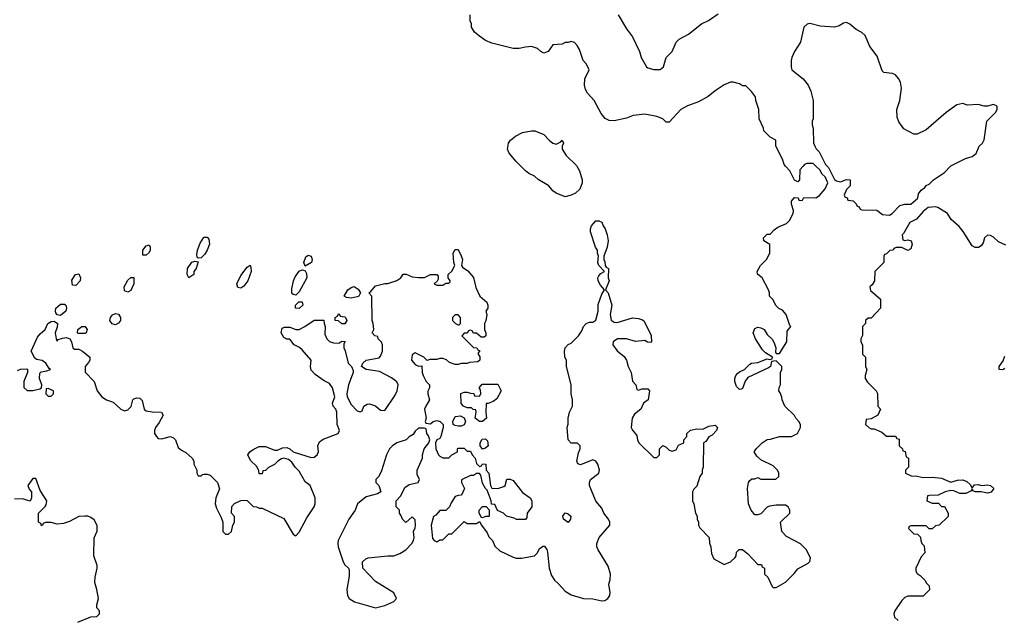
# Model space of a CAD drawing. Header units: inches. Extents: x 2396598 to 2566999, y 262085 to 451979.
# Tile 250 of 256: x 2522664 to 2529101, y 387041 to 390958. Entities that reach past the tile are written whole.
import ezdxf

# ---------------------------------------------------------------- set-up
doc = ezdxf.new("R2010")
doc.units = ezdxf.units.IN
doc.header["$MEASUREMENT"] = 0
doc.layers.add('C5328', color=7, linetype='Continuous')
doc.layers.add('C5329', color=7, linetype='Continuous')

msp = doc.modelspace()

# ---------------------------------------------------------------- linework, layer by layer
at = {"layer": 'C5328', "color": 5, "elevation": 40}
for points in [[(2522650, 388662), (2522670, 388672), (2522710, 388674), (2522714, 388670), (2522714, 388650), (2522691, 388590), (2522692, 388552), (2522712, 388532), (2522750, 388531.3), (2522796.4, 388543.6), (2522806, 388550), (2522808, 388570), (2522794, 388610), (2522795.3, 388644.7), (2522805.2, 388654.8), (2522840.4, 388659.6), (2522866, 388670), (2522856.4, 388676.4), (2522834, 388710), (2522810, 388729), (2522774.6, 388734.6), (2522763.1, 388743.1), (2522738, 388790), (2522780.2, 388879.8), (2522797.2, 388902.8), (2522830, 388932), (2522848.7, 388970), (2522870, 388982.8), (2522890, 388986), (2522910.7, 388970.7), (2522910, 388946), (2522896, 388910), (2522902, 388870), (2522910, 388854), (2522915.3, 388864.7), (2522944.7, 388875.3), (2522970, 388878.8), (2522991, 388871), (2523002.8, 388850), (2523011.3, 388811.3), (2523022, 388802), (2523050, 388802), (2523074, 388790), (2523122, 388750), (2523122, 388730), (2523114, 388714), (2523092, 388690), (2523092.7, 388652.7), (2523151.3, 388590), (2523171.3, 388530), (2523202, 388490), (2523231.1, 388471.1), (2523275.3, 388455.3), (2523324.7, 388410), (2523350, 388398), (2523370, 388404.7), (2523393.6, 388426.4), (2523404, 388470), (2523410, 388478), (2523430, 388484.7), (2523450, 388482), (2523465.4, 388465.4), (2523478, 388410), (2523490, 388398), (2523530, 388391.3), (2523592, 388390), (2523602, 388370), (2523576.8, 388323.2), (2523551.3, 388290), (2523544.7, 388270), (2523546, 388250), (2523558, 388230), (2523570, 388218), (2523590, 388216), (2523650, 388230.7), (2523670, 388222.8), (2523682.8, 388210), (2523699.8, 388159.8), (2523721.6, 388141.6), (2523750, 388126.8), (2523792, 388090), (2523802, 388070), (2523802, 388050), (2523822, 388010), (2523822, 387990), (2523830, 387974), (2523850, 387974), (2523858, 387982), (2523870, 387984.7), (2523890, 387984.7), (2523910, 387978), (2523958, 387930), (2523971, 387889), (2523946.8, 387830), (2523941, 387790), (2523950, 387762), (2523982, 387702), (2523992, 387670), (2523992, 387610), (2524010, 387592), (2524030, 387592), (2524048, 387610), (2524058, 387650), (2524068, 387670), (2524067.3, 387707.3), (2524048, 387730), (2524050, 387774), (2524068.4, 387791.6), (2524110, 387812), (2524130, 387814), (2524151.3, 387811.3), (2524190, 387772), (2524211.6, 387771.6), (2524230, 387762), (2524250, 387762), (2524390, 387694), (2524451.6, 387591.6), (2524470, 387582), (2524490, 387604.7), (2524540.7, 387699.3), (2524589.2, 387770), (2524595.1, 387790), (2524596, 387830), (2524562, 387910), (2524530, 387934), (2524490, 388004), (2524464, 388030), (2524443.2, 388063.2), (2524421.2, 388081.2), (2524390, 388089), (2524375.3, 388084.7), (2524350.9, 388069.1), (2524330, 388048), (2524290, 388028), (2524270, 388008), (2524254, 388006), (2524250, 387986), (2524230, 387986), (2524227.3, 388007.3), (2524215.3, 388035.3), (2524173.6, 388073.6), (2524155.3, 388110), (2524168.7, 388130), (2524190, 388146), (2524230, 388166), (2524250, 388166), (2524270, 388164.7), (2524330, 388142), (2524350, 388142), (2524383.1, 388156.9), (2524410, 388158), (2524430, 388151.3), (2524451.1, 388131.1), (2524465.4, 388125.4), (2524570, 388094.4), (2524590, 388095.5), (2524609.3, 388110), (2524617, 388130), (2524612.7, 388170), (2524622.9, 388197.1), (2524647.2, 388212.8), (2524746, 388250), (2524754, 388270), (2524739, 388310), (2524737, 388390), (2524730, 388408.7), (2524714, 388430), (2524709.1, 388449.1), (2524725.2, 388490), (2524709.2, 388550), (2524690, 388577.2), (2524655.1, 388595.1), (2524596.4, 388636.4), (2524570, 388666), (2524566, 388690), (2524568.7, 388730), (2524510, 388797.2), (2524493.3, 388813.3), (2524459, 388830), (2524430, 388868), (2524410, 388868.7), (2524390, 388878), (2524374, 388910), (2524380.2, 388939.8), (2524394.6, 388945.4), (2524430, 388946), (2524470, 388931.3), (2524490, 388931.3), (2524528, 388950), (2524588, 388992), (2524652.7, 388992.7), (2524654, 388970), (2524662, 388950), (2524659.6, 388899.6), (2524672, 388870), (2524690, 388852), (2524716.4, 388843.6), (2524750, 388842), (2524770, 388854), (2524791.6, 388851.6), (2524782, 388838), (2524782, 388810), (2524791.1, 388791.1), (2524811.1, 388711.1), (2524832, 388690), (2524843.6, 388663.6), (2524844.7, 388650), (2524814, 388570), (2524802.8, 388510), (2524804, 388490), (2524830, 388440.7), (2524870, 388398.8), (2524890, 388391.3), (2524902, 388398), (2524914, 388430), (2524936.5, 388443.5), (2524950, 388444), (2524990, 388430.7), (2525023.6, 388403.6), (2525050, 388402), (2525118, 388502), (2525132, 388530), (2525138.7, 388570), (2525130, 388589.2), (2525094.7, 388614.7), (2525015.3, 388655.3), (2524928, 388670), (2524898, 388690), (2524908, 388710), (2524930, 388731.3), (2525013.6, 388746.4), (2525023.1, 388756.9), (2525035.3, 388790), (2525035.3, 388830), (2525028.9, 388848.9), (2525008, 388870), (2525006, 388886), (2524986, 388890), (2524968.9, 388908.9), (2524978, 388930), (2524975.3, 388970), (2524968.7, 388990), (2524966, 389150), (2524946, 389170), (2524960.4, 389179.6), (2524990, 389216), (2525050, 389231), (2525070, 389231), (2525130, 389251.3), (2525155.3, 389270), (2525170, 389294), (2525190, 389294), (2525230, 389276), (2525270, 389271), (2525310, 389271), (2525350, 389291), (2525390.9, 389290.9), (2525399.6, 389279.6), (2525399.6, 389260.4), (2525392.7, 389247.3), (2525374, 389230), (2525390, 389222), (2525430, 389222), (2525450, 389234), (2525470, 389234), (2525478, 389242), (2525478, 389250), (2525466, 389270), (2525466, 389290), (2525488.4, 389311.6), (2525508, 389350), (2525502, 389370), (2525498, 389430), (2525510, 389454), (2525530, 389454), (2525550, 389414), (2525558, 389390), (2525552, 389350), (2525559.6, 389339.6), (2525594.4, 389314.4), (2525630.9, 389270.9), (2525645.4, 389205.4), (2525672, 389150), (2525718, 389110), (2525724.7, 389090), (2525724.7, 389070), (2525712, 389050), (2525718, 389030), (2525711.6, 388988.4), (2525702, 388970), (2525702, 388930), (2525712, 388910), (2525712, 388890), (2525699.6, 388880.4), (2525680.4, 388880.4), (2525650, 388906), (2525630, 388906), (2525622, 388922), (2525610, 388926), (2525598, 388922), (2525590, 388906), (2525570, 388906), (2525554, 388890), (2525630, 388814), (2525651.6, 388811.6), (2525658, 388798), (2525671.6, 388791.6), (2525662, 388778), (2525662, 388770), (2525671.1, 388751.1), (2525672, 388730), (2525659.6, 388720.4), (2525605.4, 388714.6), (2525590, 388708.7), (2525550, 388708.7), (2525530, 388702), (2525510, 388702), (2525474.6, 388714.6), (2525453.6, 388733.6), (2525430, 388742), (2525410, 388742), (2525390, 388735.3), (2525344.7, 388735.3), (2525328, 388728), (2525306, 388750), (2525250, 388778), (2525230, 388766), (2525224.7, 388730), (2525250, 388702), (2525270, 388692), (2525292.7, 388692.7), (2525294, 388650), (2525302, 388630), (2525322, 388590), (2525342, 388570), (2525342, 388550), (2525332.7, 388527.3), (2525332, 388510), (2525342, 388470), (2525318, 388430), (2525311.3, 388410), (2525322, 388350), (2525314, 388330), (2525318, 388318), (2525350, 388314), (2525366, 388330), (2525390, 388336), (2525412, 388330), (2525432, 388310), (2525432, 388290), (2525418, 388230), (2525410, 388218), (2525391.6, 388208.4), (2525382, 388190), (2525384.7, 388150), (2525402, 388110), (2525410, 388102), (2525430, 388092), (2525470, 388092), (2525490, 388112), (2525526, 388130), (2525526, 388150), (2525530, 388154), (2525570, 388154), (2525590, 388134), (2525610, 388134), (2525622, 388110), (2525642, 388090), (2525650, 388054), (2525670, 388034), (2525682, 388038), (2525688.4, 388051.6), (2525712, 388050), (2525714, 388010), (2525731.3, 387990), (2525742, 387910), (2525750, 387894), (2525790, 387891.3), (2525830, 387904.7), (2525838, 387910), (2525848.9, 387951.1), (2525870, 387952), (2525890, 387942), (2525950, 387864.7), (2526002, 387830), (2526012, 387810), (2526011.3, 387771.3), (2525982, 387730), (2525979.6, 387700.4), (2525970, 387688), (2525912.7, 387687.3), (2525896.4, 387696.4), (2525846, 387710), (2525826, 387730), (2525787.3, 387747.3), (2525770, 387786), (2525747.3, 387787.3), (2525746, 387810), (2525719, 387879), (2525708, 387890), (2525690, 387926), (2525679, 387979), (2525670, 387988), (2525650, 387988), (2525630, 387975.3), (2525610, 387975.3), (2525552.7, 387947.3), (2525552, 387930), (2525572, 387890), (2525552.7, 387847.3), (2525530, 387846), (2525510, 387838), (2525483.6, 387796.4), (2525474, 387770), (2525450, 387746), (2525410, 387746), (2525383.6, 387716.4), (2525370, 387708), (2525354.8, 387650), (2525363.6, 387563.6), (2525374, 387550), (2525390, 387542), (2525410, 387554), (2525430, 387554), (2525470, 387594), (2525490, 387594), (2525570, 387674), (2525590, 387662), (2525650, 387662), (2525670, 387674), (2525682, 387650), (2525719.8, 387599.8), (2525730, 387574), (2525754, 387550), (2525770, 387514), (2525803.6, 387483.6), (2525890, 387441), (2525910, 387434.8), (2525944.7, 387435.3), (2526030, 387451.3), (2526048.7, 387470), (2526062, 387498), (2526085.6, 387514.4), (2526093.7, 387513.7), (2526110, 387492), (2526114.4, 387474.4), (2526125.7, 387370), (2526140.6, 387320.6), (2526160.7, 387290), (2526187.2, 387267.2), (2526230, 387218), (2526270, 387194.9), (2526350, 387170.5), (2526410, 387168.4), (2526470, 387156.3), (2526490, 387157.3), (2526509, 387170), (2526522.7, 387190), (2526524.5, 387210), (2526515.5, 387264.5), (2526524.8, 387295.2), (2526527, 387330), (2526510, 387382), (2526445.2, 387490), (2526437.2, 387510), (2526436, 387530), (2526453.2, 387570), (2526522, 387650), (2526521.2, 387670), (2526512.3, 387690), (2526483.7, 387730), (2526470, 387762), (2526430, 387808.7), (2526389.2, 387910), (2526389.2, 387930), (2526396, 387950), (2526450, 387991.3), (2526454.7, 388010), (2526442.9, 388050), (2526430, 388069.3), (2526410, 388079.3), (2526330, 388046), (2526312.9, 388052.9), (2526306, 388070), (2526316.5, 388123.5), (2526328.7, 388150), (2526328, 388170), (2526310, 388188), (2526270, 388188), (2526248.7, 388210), (2526244, 388290), (2526249.1, 388310.9), (2526249.3, 388350.7), (2526258, 388390), (2526278, 388430), (2526278, 388470), (2526268.7, 388510), (2526268, 388570), (2526238, 388690), (2526238, 388730), (2526228, 388750), (2526226, 388790), (2526228.9, 388811.1), (2526250, 388832), (2526270, 388842), (2526318, 388890), (2526338, 388922), (2526349.1, 388950.9), (2526368, 388970), (2526390, 388978), (2526410, 388978), (2526430, 388992), (2526446, 389050), (2526444.5, 389095.5), (2526470, 389162), (2526488, 389190), (2526460.1, 389220.1), (2526445.2, 389250), (2526444, 389270), (2526450, 389282), (2526463.1, 389296.9), (2526486, 389310), (2526449, 389350), (2526444, 389370), (2526448.7, 389410), (2526442, 389430), (2526442, 389450), (2526429, 389469), (2526395.3, 389570), (2526395.3, 389590), (2526402, 389610), (2526430, 389642), (2526450, 389642), (2526470, 389634), (2526478, 389610), (2526491.3, 389590), (2526504.7, 389550), (2526511.3, 389510), (2526504.7, 389470), (2526482, 389410), (2526482, 389390), (2526490, 389374), (2526491.3, 389350), (2526498, 389338), (2526514, 389330), (2526511.3, 389270), (2526518, 389250), (2526494, 389190), (2526511.1, 389171.1), (2526534, 389090), (2526524.9, 389030), (2526530, 388992), (2526550, 388978), (2526570, 388976), (2526670, 389007.3), (2526710, 389002.8), (2526734.4, 388994.4), (2526745.4, 388985.4), (2526791.3, 388891.3), (2526794, 388850), (2526790, 388846), (2526768.4, 388848.4), (2526750, 388858), (2526690, 388853.2), (2526630, 388869), (2526571.1, 388868.9), (2526544.7, 388850), (2526541, 388830), (2526570, 388791.3), (2526614.8, 388754.8), (2526630.9, 388730.9), (2526641, 388690), (2526662, 388650), (2526670, 388594), (2526692, 388570), (2526698, 388538), (2526710, 388534), (2526730, 388542), (2526770, 388542), (2526782, 388530), (2526772, 388470), (2526742, 388450), (2526724.7, 388410), (2526683.8, 388376.2), (2526668, 388350), (2526660.7, 388290), (2526670, 388271.3), (2526698, 388238), (2526702, 388210), (2526712, 388190), (2526810, 388094), (2526830, 388094), (2526846, 388110), (2526846, 388150), (2526868, 388172), (2526890, 388162), (2526910, 388142), (2526930, 388134), (2526955.3, 388144.7), (2526970, 388174), (2527006, 388190), (2527006, 388210), (2527026, 388230), (2527026, 388250), (2527048.4, 388271.6), (2527090, 388281), (2527130, 388278.8), (2527170, 388298.8), (2527210, 388306), (2527226, 388290), (2527218.8, 388270), (2527190, 388239), (2527170, 388228), (2527150, 388198), (2527134, 388190), (2527132, 388030), (2527124.7, 388010), (2527124.7, 387990), (2527111.1, 387968.9), (2527090, 387906), (2527070, 387886), (2527062, 387870), (2527062, 387810), (2527071.1, 387791.1), (2527082, 387730), (2527092, 387710), (2527092, 387690), (2527102, 387670), (2527102, 387650), (2527110, 387634), (2527172, 387570), (2527172.7, 387532.7), (2527182, 387510), (2527185.4, 387465.4), (2527202, 387430), (2527270, 387394), (2527310, 387412), (2527340.4, 387439.6), (2527348, 387450), (2527350, 387474), (2527367.3, 387492.7), (2527390, 387492), (2527423.6, 387463.6), (2527490, 387394), (2527512.7, 387392.7), (2527518, 387378), (2527534, 387370), (2527534, 387330), (2527554, 387310), (2527582, 387250), (2527590, 387242), (2527610, 387242), (2527670, 387278), (2527726.3, 387333.7), (2527750, 387364.7), (2527818, 387402), (2527830, 387414), (2527834.6, 387434.6), (2527808, 387490), (2527768.9, 387528.9), (2527676.4, 387576.4), (2527646, 387610), (2527638, 387670), (2527698, 387730), (2527698, 387750), (2527688, 387770), (2527670, 387782), (2527610, 387782), (2527565.4, 387774.6), (2527550, 387768), (2527510, 387726), (2527490, 387718), (2527470, 387718), (2527446, 387750), (2527428, 387790), (2527422, 387890), (2527428, 387930), (2527436.4, 387943.6), (2527450, 387954), (2527470, 387954), (2527490, 387962), (2527510, 387952), (2527607.3, 387952.7), (2527626, 387970), (2527626, 387990), (2527618, 388010), (2527590, 388038), (2527510, 388078), (2527483.1, 388103.1), (2527466, 388130), (2527478, 388150), (2527518, 388190), (2527550, 388211.3), (2527572.7, 388212.7), (2527630, 388232), (2527710, 388232), (2527748.4, 388251.6), (2527768, 388290), (2527768, 388310), (2527758, 388330), (2527738, 388350), (2527728.4, 388368.4), (2527666, 388430), (2527648, 388470), (2527647.3, 388487.3), (2527636.4, 388516.4), (2527626, 388530), (2527628.4, 388551.6), (2527638, 388570), (2527638, 388650), (2527646, 388670), (2527646, 388690), (2527610, 388726), (2527578, 388722), (2527572, 388690), (2527559.8, 388680.2), (2527423.8, 388616.2), (2527406.7, 388593.3), (2527390, 388546), (2527379.6, 388540.4), (2527370, 388538), (2527350, 388558), (2527339.5, 388590), (2527339.5, 388610), (2527346, 388630), (2527356.6, 388643.4), (2527370, 388654.8), (2527402, 388670), (2527436, 388704), (2527449, 388711), (2527490, 388714.8), (2527550, 388738), (2527566, 388734), (2527582, 388738), (2527586, 388750), (2527539.3, 388779.3), (2527518.9, 388798.9), (2527474.5, 388870), (2527459.5, 388910), (2527470, 388938), (2527490, 388946.8), (2527510, 388942.8), (2527530.7, 388930.7), (2527550, 388898), (2527584.5, 388864.5), (2527598, 388838), (2527606, 388810), (2527604.7, 388784.7), (2527610, 388774), (2527630, 388774), (2527678, 388850), (2527680.4, 388919.6), (2527706, 388950), (2527698, 388958), (2527674, 389030), (2527650, 389058), (2527627.3, 389067.3), (2527607.3, 389087.3), (2527590, 389126), (2527566, 389150), (2527566, 389170), (2527558, 389190), (2527518, 389270), (2527487.3, 389292.7), (2527486, 389310), (2527506, 389350), (2527548.4, 389391.6), (2527567.3, 389432.7), (2527567.3, 389487.3), (2527528, 389510), (2527526, 389530), (2527550, 389554), (2527570, 389554), (2527596.4, 389583.6), (2527620.2, 389599.8), (2527676, 389624), (2527695.5, 389644.5), (2527721.2, 389690), (2527722, 389710), (2527708.7, 389750), (2527708.9, 389771.1), (2527730, 389794), (2527752.7, 389792.7), (2527758, 389778), (2527770, 389774), (2527782, 389778), (2527790, 389794), (2527868.4, 389791.6), (2527892.9, 389807.1), (2527928.9, 389851.1), (2527948, 389890), (2527928.9, 389928.9), (2527910, 389948), (2527895.3, 389975.3), (2527869.1, 390000)], [(2526305.4, 390000), (2526322.8, 389970), (2526340.7, 389910), (2526340.7, 389890), (2526326.8, 389850), (2526297.1, 389822.9), (2526270, 389809.2), (2526230, 389799), (2526170, 389824), (2526150, 389839), (2526122, 389870), (2526052.9, 389912.9), (2526030, 389934), (2525992.5, 389952.5), (2525969.5, 389969.5), (2525939, 390000)], [(2527785, 390000), (2527763.6, 389976.4), (2527762, 389910), (2527750, 389898), (2527728.9, 389908.9), (2527698, 389970), (2527671, 390000)], [(2527942, 390000), (2527952, 389990), (2527991.6, 389911.6), (2528003.6, 389903.6), (2528030, 389898), (2528070, 389911.3), (2528094, 389910), (2528094, 389870), (2528070, 389846), (2528054, 389810), (2528058, 389798), (2528072.7, 389792.7), (2528078, 389778), (2528112.7, 389772.7), (2528132.7, 389752.7), (2528138, 389738), (2528152.7, 389732.7), (2528158, 389718), (2528170, 389714), (2528267.3, 389712.7), (2528303.6, 389683.6), (2528350, 389678), (2528368, 389690), (2528418, 389742), (2528450, 389752), (2528490, 389752), (2528535.3, 389790), (2528540.4, 389819.6), (2528556.4, 389843.6), (2528580.4, 389859.6), (2528590, 389872), (2528610, 389882), (2528638, 389910), (2528710, 389958), (2528748.2, 390000)], [(2529110, 389482.7), (2529063.5, 389503.5), (2529030, 389534.5), (2529010, 389546), (2528990, 389549.2), (2528970.8, 389530), (2528962.8, 389497.2), (2528950, 389478), (2528931.6, 389468.4), (2528910, 389468), (2528890, 389478), (2528831.9, 389571.9), (2528804.8, 389604.8), (2528754, 389650), (2528729.1, 389689.1), (2528666, 389730), (2528650, 389734), (2528602, 389730), (2528570, 389704), (2528526.4, 389653.6), (2528482.8, 389630), (2528442, 389558), (2528432, 389550), (2528438, 389518), (2528450, 389514), (2528470, 389518), (2528492, 389510), (2528498, 389490), (2528490, 389458), (2528470, 389448.7), (2528430, 389468), (2528392.7, 389467.3), (2528378, 389462), (2528374, 389450), (2528352.7, 389447.3), (2528330, 389426), (2528318, 389422), (2528314, 389410), (2528314, 389370), (2528254, 389310), (2528251.6, 389248.4), (2528236.9, 389223.1), (2528222, 389210), (2528225.4, 389185.4), (2528292, 389130), (2528292, 389070), (2528230, 389006), (2528210, 389006), (2528194, 388990), (2528194, 388970), (2528174, 388950), (2528172.7, 388892.7), (2528162, 388870), (2528162, 388850), (2528174, 388830), (2528174, 388770), (2528194, 388750), (2528194, 388690), (2528202, 388670), (2528192, 388630), (2528192, 388610), (2528205.4, 388585.4), (2528262, 388530), (2528271.3, 388511.3), (2528274, 388430), (2528292, 388410), (2528274, 388370), (2528230, 388346), (2528198, 388342), (2528194, 388310), (2528214, 388290), (2528230, 388282), (2528250, 388282), (2528299.6, 388259.6), (2528330, 388234), (2528390, 388234), (2528398, 388218), (2528412.7, 388212.7), (2528414, 388170), (2528434, 388150), (2528438, 388138), (2528452.7, 388132.7), (2528458, 388098), (2528474, 388090), (2528474, 388030), (2528454, 388010), (2528454, 387990), (2528492.7, 387972.7), (2528530, 387972), (2528570, 387962.8), (2528630, 387964), (2528690, 387957.3), (2528750, 387931.3), (2528795.5, 387944.5), (2528830, 387947.3), (2528855.9, 387935.9), (2528877.3, 387917.3), (2528890, 387894), (2528904.7, 387915.3), (2528930, 387918), (2528951.1, 387911.1), (2528990, 387914.8), (2529010, 387911.3), (2529032, 387890), (2529014, 387866), (2528990, 387859.3), (2528950, 387869), (2528910, 387868.7), (2528896.4, 387876.4), (2528890, 387886), (2528883.6, 387876.4), (2528850, 387857.2), (2528810, 387857.2), (2528770, 387875.3), (2528750, 387878), (2528714, 387870), (2528667.3, 387847.3), (2528610, 387846), (2528598, 387842), (2528594, 387810), (2528630, 387794), (2528670, 387794), (2528690, 387774), (2528710, 387774), (2528734, 387730), (2528732.7, 387707.3), (2528674, 387650), (2528650, 387646), (2528630, 387626), (2528610, 387626), (2528590, 387646), (2528490, 387646), (2528478, 387642), (2528474, 387630), (2528510, 387594), (2528532.7, 387592.7), (2528552.7, 387572.7), (2528554, 387550), (2528562, 387530), (2528576, 387516), (2528582, 387470), (2528556.9, 387443.1), (2528522, 387370), (2528522, 387350), (2528530, 387334), (2528550, 387322), (2528582, 387290), (2528591.6, 387271.6), (2528610, 387254), (2528611.6, 387228.4), (2528570, 387186), (2528470, 387186), (2528450, 387178), (2528430, 387158), (2528384.7, 387090), (2528378, 387070), (2528382, 387050), (2528406.4, 387026.4)], [(2529103.6, 388676.4), (2529090, 388668), (2529068, 388670), (2529068, 388690), (2529093.2, 388726.8), (2529103.7, 388756.3)], [(2523044.7, 387015.3), (2523130, 387052), (2523167.3, 387052.7), (2523186, 387070), (2523186, 387090), (2523168, 387110), (2523168, 387130), (2523179, 387170), (2523169.3, 387230), (2523156.1, 387276.1), (2523157.4, 387310), (2523171.2, 387370), (2523170, 387386), (2523149.6, 387450), (2523151.6, 387568.4), (2523170, 387612), (2523170, 387648), (2523150, 387685.2), (2523130, 387701.2), (2523110, 387708.7), (2523090, 387708.7), (2523050, 387708), (2522990, 387675.3), (2522950, 387662), (2522910, 387658), (2522870, 387668), (2522832.7, 387667.3), (2522818, 387662), (2522814, 387650), (2522807.3, 387647.3), (2522802, 387662), (2522788, 387670), (2522788, 387730), (2522830, 387774), (2522836.4, 387783.6), (2522842, 387810), (2522797.5, 387877.5), (2522770, 387955.1), (2522750, 387955.6), (2522718, 387910), (2522726.4, 387886.4), (2522742, 387870), (2522742, 387830), (2522732.7, 387807.3), (2522683.1, 387823.1), (2522630, 387821.2)]]:
    msp.add_lwpolyline(points, dxfattribs=at)
for points in [[(2523490, 389417.2), (2523470, 389418), (2523469.6, 389450), (2523490, 389477.3), (2523510, 389484.7), (2523517.3, 389470), (2523518, 389450), (2523510, 389434)], [(2523830, 389398), (2523824, 389404), (2523822, 389422), (2523826.6, 389450), (2523844.2, 389495.8), (2523865.2, 389530), (2523870, 389534.8), (2523890, 389536), (2523901, 389521), (2523904, 389490), (2523890.5, 389449.5), (2523875.2, 389424.8), (2523850, 389399)], [(2524530, 389346), (2524522, 389370), (2524534.6, 389405.4), (2524550, 389418), (2524570, 389411.3), (2524576, 389390), (2524570.7, 389369.3)], [(2523770, 389268), (2523758, 389290), (2523762, 389330), (2523789.4, 389370.6), (2523810, 389378), (2523830, 389374), (2523818, 389330), (2523802, 389310), (2523802, 389290)], [(2524110, 389202), (2524090, 389206), (2524084, 389230), (2524110, 389284.7), (2524150, 389338), (2524170, 389351.3), (2524176, 389336), (2524177.3, 389310), (2524156.3, 389250), (2524130, 389214)], [(2523030, 389219), (2523010, 389222), (2523005.6, 389254.4), (2523029.6, 389290.4), (2523050, 389296), (2523062, 389270), (2523059.1, 389250)], [(2524470, 389155.3), (2524450, 389162), (2524444, 389170), (2524442, 389198), (2524454, 389250), (2524464.7, 389275.3), (2524490, 389312), (2524510, 389322), (2524519.6, 389319.6), (2524530, 389314), (2524538, 389298), (2524541, 389270), (2524490, 389178)], [(2523370, 389176), (2523350, 389184), (2523347, 389210), (2523370, 389254.8), (2523390, 389270.8), (2523410, 389271.3), (2523410.5, 389230), (2523390, 389186)], [(2524830, 389135.3), (2524800.4, 389140.4), (2524786, 389150), (2524808.7, 389190), (2524830, 389206), (2524850, 389211.3), (2524875.9, 389195.9), (2524892, 389170), (2524882, 389150), (2524870, 389144)], [(2522930, 389022), (2522910, 389028), (2522900.2, 389040.2), (2522897.2, 389050), (2522901.2, 389070), (2522930, 389097.3), (2522956.8, 389096.8), (2522964.7, 389090), (2522970.9, 389070.9), (2522966, 389050)], [(2524490, 389068.7), (2524466, 389070), (2524466, 389090), (2524488.4, 389111.6), (2524511.6, 389111.6), (2524514, 389090)], [(2523290, 388962), (2523267.6, 388967.6), (2523252.3, 388990), (2523258.4, 389010), (2523270, 389027.3), (2523290, 389036.3), (2523310.4, 389030.4), (2523323, 389010), (2523324, 388996), (2523324, 388990), (2523310, 388973.2)], [(2524770, 388968), (2524747.3, 388987.3), (2524726, 388990), (2524726, 389010), (2524742, 389018), (2524747.3, 389032.7), (2524752.7, 389032.7), (2524758, 389018), (2524790, 389014), (2524794, 389010), (2524802, 388990), (2524790, 388968)], [(2525530, 389026), (2525510, 389026), (2525494, 389010), (2525494, 388990), (2525514, 388970), (2525530, 388962), (2525538, 388962), (2525546, 388970), (2525546, 389010)], [(2523090, 388905.2), (2523045.6, 388905.6), (2523042, 388910), (2523044, 388930), (2523070, 388950.8), (2523092, 388950), (2523106, 388930), (2523098, 388910)], [(2522850, 388546), (2522838, 388542), (2522834, 388510), (2522850, 388494), (2522870, 388494), (2522886, 388510), (2522886, 388530)], [(2525690, 388329), (2525669.4, 388329.4), (2525642, 388350), (2525648, 388390), (2525646, 388406), (2525628.4, 388408.4), (2525618, 388418), (2525590, 388418), (2525566, 388430), (2525550, 388446), (2525548.4, 388511.6), (2525570, 388522), (2525590, 388522), (2525610, 388514), (2525632.7, 388512.7), (2525638, 388498), (2525670, 388494), (2525678, 388510), (2525675.3, 388535.3), (2525668, 388550), (2525687.3, 388572.7), (2525790, 388574), (2525812, 388530), (2525783.6, 388476.4), (2525759.6, 388460.4), (2525726, 388446), (2525714, 388446), (2525711.3, 388390), (2525716, 388350)], [(2525530, 388299), (2525510, 388302), (2525498, 388310), (2525495.3, 388330), (2525510, 388362), (2525545.4, 388365.4), (2525570, 388352), (2525578, 388330), (2525570, 388308), (2525550, 388299)], [(2525310, 388286), (2525270, 388286), (2525250, 388266), (2525236.9, 388243.1), (2525210, 388228), (2525190.9, 388209.1), (2525130, 388188.7), (2525102, 388170), (2525082, 388150), (2525062, 388110), (2525030, 388006), (2525012, 387970), (2524992, 387950), (2524992, 387930), (2525010.8, 387910.8), (2525024.7, 387870), (2525003.5, 387856.5), (2524930, 387837.2), (2524872, 387790), (2524858, 387750), (2524816, 387690), (2524746.8, 387550), (2524742.8, 387530), (2524746, 387510), (2524778, 387410), (2524790, 387392), (2524814, 387370), (2524818, 387358), (2524816.9, 387316.9), (2524802.8, 387230), (2524806, 387190), (2524818, 387170), (2524852, 387150), (2524988.9, 387111.1), (2525050, 387126), (2525110, 387152), (2525128, 387170), (2525108.9, 387208.9), (2524990, 387282), (2524908, 387370), (2524906, 387410), (2524926, 387430), (2524943.1, 387436.9), (2525070.9, 387450.9), (2525110, 387451), (2525150, 387464.7), (2525188, 387490), (2525228, 387530), (2525238, 387550), (2525242, 387570), (2525239, 387610), (2525250, 387634), (2525252, 387650), (2525250, 387686), (2525230, 387706), (2525188, 387668), (2525166, 387690), (2525156.4, 387716.4), (2525146, 387730), (2525146, 387750), (2525126, 387770), (2525126, 387810), (2525156.4, 387843.6), (2525182.5, 387897.5), (2525210, 387916), (2525268, 387930), (2525278, 387950), (2525263.1, 387983.1), (2525262, 388010), (2525298, 388090), (2525298, 388110), (2525308.7, 388150), (2525338, 388190), (2525346, 388210), (2525336.4, 388236.4), (2525326, 388250), (2525322, 388282)], [(2525690, 388148.7), (2525674, 388170), (2525674, 388190), (2525686.3, 388213.7), (2525710, 388216), (2525722, 388202), (2525726, 388170), (2525710, 388154)], [(2525690, 387698), (2525682, 387702), (2525668.4, 387728.4), (2525668, 387750), (2525690, 387774), (2525712.7, 387772.7), (2525732, 387752), (2525734, 387710), (2525730, 387708), (2525710, 387708)], [(2526250, 387669), (2526219, 387690), (2526215.3, 387710), (2526229.4, 387730.6), (2526250, 387726), (2526266, 387710), (2526264.7, 387690)]]:
    msp.add_lwpolyline(points, close=True, dxfattribs=at)
at = {"layer": 'C5329', "color": 5, "elevation": 40}
for points in [[(2527671, 390000), (2527662, 390010), (2527650, 390046), (2527606, 390130), (2527606, 390170), (2527568.9, 390188.9), (2527528, 390230), (2527527.3, 390247.3), (2527498, 390310), (2527495.3, 390370), (2527475.3, 390430), (2527473.2, 390453.2), (2527448.4, 390488.4), (2527410, 390526), (2527390, 390526), (2527370, 390538), (2527328.9, 390548.9), (2527310, 390549), (2527270, 390532), (2527210, 390492.3), (2527165.5, 390454.5), (2527100.5, 390419.5), (2527030, 390394), (2526986.8, 390370), (2526910, 390288), (2526890, 390288), (2526869, 390309), (2526830, 390324), (2526750, 390339), (2526674, 390330), (2526630, 390314), (2526550, 390296), (2526517.5, 390297.5), (2526491.9, 390311.9), (2526465.1, 390345.1), (2526419, 390430), (2526376.5, 390476.5), (2526362, 390502), (2526355.3, 390530), (2526358, 390570), (2526386, 390630), (2526370, 390666), (2526348, 390690), (2526323.1, 390763.1), (2526308, 390790), (2526290, 390808), (2526270, 390815.3), (2526250, 390808), (2526230, 390808), (2526210, 390798), (2526150, 390794), (2526118, 390750), (2526090, 390739), (2526070, 390748.7), (2526050, 390768.7), (2526010, 390782), (2525970, 390779), (2525930, 390769), (2525890, 390769), (2525750, 390804), (2525710, 390822), (2525669.1, 390849.1), (2525636.4, 390876.4), (2525618, 390910), (2525618, 390930), (2525608, 390950), (2525608, 390990)], [(2526576, 390990), (2526630, 390898), (2526670, 390844.7), (2526714.8, 390750), (2526726.8, 390710), (2526762, 390650), (2526770, 390642), (2526810, 390631.3), (2526850, 390631), (2526873.2, 390650), (2526889.1, 390710.9), (2526928.7, 390750), (2526955.3, 390810), (2526975.3, 390830), (2527036, 390864), (2527122, 390930), (2527166.6, 390953.4), (2527230, 390996)], [(2528748.2, 390000), (2528750, 390002), (2528846, 390050), (2528890, 390062), (2528916.5, 390083.5), (2528935.3, 390130), (2528958, 390150), (2528969, 390171), (2528986.6, 390293.4), (2529044, 390350), (2529053.2, 390370), (2529053.2, 390390), (2529050, 390395.3), (2529030, 390402), (2528990, 390393.2), (2528970, 390393.2), (2528930, 390404), (2528858, 390398), (2528830, 390409), (2528790, 390401.2), (2528721, 390350), (2528590, 390238), (2528530, 390208), (2528510, 390208), (2528443.2, 390243.2), (2528412, 390290), (2528400.5, 390320.5), (2528397.6, 390370), (2528417.7, 390430), (2528429.5, 390510), (2528421.6, 390550), (2528410, 390573.2), (2528390, 390597), (2528370, 390606.6), (2528312.3, 390612.3), (2528302.9, 390622.9), (2528270, 390719), (2528222, 390782), (2528190, 390855.3), (2528170, 390874), (2528132.9, 390892.9), (2528090, 390928.7), (2528070, 390939), (2528050, 390936), (2528021.3, 390918.7), (2527990, 390909.6), (2527896.4, 390916.4), (2527830, 390932.3), (2527810.9, 390929.1), (2527790, 390908.7), (2527768.2, 390810), (2527730, 390749.2), (2527712.7, 390710), (2527707.4, 390690), (2527706.6, 390646.6), (2527711.3, 390630), (2527786, 390570), (2527818, 390530), (2527836, 390490), (2527851, 390430), (2527851.3, 390310), (2527845.4, 390294.6), (2527844.7, 390270), (2527851.6, 390248.4), (2527852.7, 390152.7), (2527862, 390130), (2527870, 390114), (2527890, 390094), (2527932, 390010), (2527942, 390000)], [(2525939, 390000), (2525909.6, 390029.6), (2525863.6, 390083.6), (2525852.3, 390110), (2525859.3, 390150), (2525873.2, 390170), (2525904.2, 390195.8), (2525950, 390218.8), (2526010, 390230.8), (2526030.6, 390230.6), (2526090, 390206), (2526124.7, 390170), (2526150, 390151), (2526170, 390142.8), (2526202, 390158), (2526211.3, 390170), (2526218, 390150), (2526211, 390130), (2526211, 390110), (2526236, 390070), (2526303.4, 390003.4), (2526305.4, 390000)], [(2527869.1, 390000), (2527850, 390018), (2527810, 390018), (2527794, 390010), (2527785, 390000)]]:
    msp.add_lwpolyline(points, dxfattribs=at)

doc.saveas('drawing.dxf')
